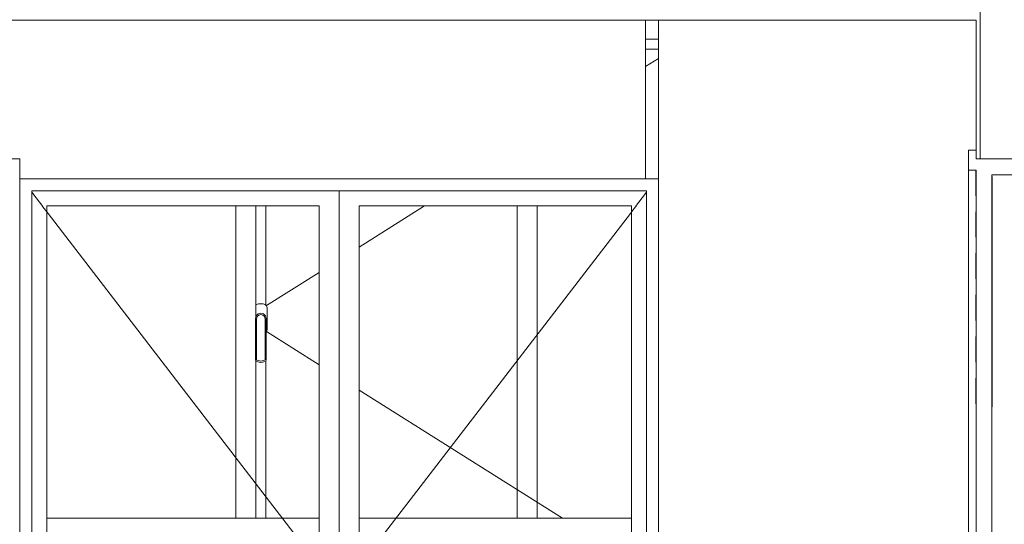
# Model space of a CAD drawing. Header units: millimetres. Extents: x -30280 to 309309, y -17460 to 4378.
# Tile 107 of 256: x 61561 to 64027, y -7709 to -6446. Entities that reach past the tile are written whole.
import ezdxf

# ---------------------------------------------------------------- set-up
doc = ezdxf.new("R2010")
doc.units = ezdxf.units.MM
doc.header["$MEASUREMENT"] = 0
doc.linetypes.add('Wipeout_Contour', pattern=[1000, 0, -1000])
for name, color, linetype, lineweight in [('P1_P2_PLANTA PRIMERA_2_07_CR_Cel Ras pladur_Pluma_Nº__1', 7, 'Continuous', 5), ('P1_P2_PLANTA PRIMERA_2_12_FAÇ_Façana_Pluma_Nº__1', 7, 'Continuous', 5), ('P1_P2_PLANTA PRIMERA_2_12_FAÇ_Façana_Pluma_Nº__47', 7, 'Continuous', 20), ('P1_P2_PLANTA PRIMERA_2_12_FAÇ_Façana_Pluma_Nº__7', 7, 'Continuous', 5), ('P1_P2_PLANTA PRIMERA_2_Nuevo_08_E_Envans secs_Pluma_Nº__1', 7, 'Continuous', 5), ('P1_P2_PLANTA PRIMERA_2_Nuevo_08_E_Envans secs_Pluma_Nº__47', 7, 'Continuous', 20), ('P1_P2_PLANTA PRIMERA_2_Nuevo_09_EI_Mobiliari general_Pluma_Nº__1', 7, 'Continuous', 5)]:
    doc.layers.add(name, color=color, linetype=linetype, lineweight=lineweight)
doc.layers.add('P1_P2_PLANTA PRIMERA_2_12_FAÇ_Façana', color=7, linetype='Continuous')
doc.layers.add('P1_P2_PLANTA PRIMERA_2_Nuevo_08_E_Envans secs', color=7, linetype='Continuous')
doc.layers.add('P1_P2_PLANTA PRIMERA_2_12_FAÇ_Façana_Pluma_Nº__3', color=7, linetype='Continuous', lineweight=5, true_color=0xa4a4a4)
doc.layers.add('P1_P2_PLANTA PRIMERA_2_Nuevo_08_E_Envans secs_Pluma_Nº__3', color=7, linetype='Continuous', lineweight=5, true_color=0xa4a4a4)

msp = doc.modelspace()

# ---------------------------------------------------------------- wipeouts: each hides what was drawn before it
at = {"color": 254, "linetype": 'Wipeout_Contour', "lineweight": 0, "ltscale": 253901.305042}
msp.add_wipeout([(63161.1, -6447.4), (63128.2, -6447.4), (63128.2, -6494.4), (63161.1, -6494.4)], dxfattribs=at).dxf.layer = 'P1_P2_PLANTA PRIMERA_2_12_FAÇ_Façana'
at = {"color": 254, "linetype": 'Wipeout_Contour', "lineweight": 0, "ltscale": 257743.707275}
msp.add_wipeout([(63937.3, -8892.4), (63956.3, -8892.4), (63956.3, -6822.4), (63937.3, -6822.4)], dxfattribs=at).dxf.layer = 'P1_P2_PLANTA PRIMERA_2_12_FAÇ_Façana'
at = {"color": 254, "linetype": 'Wipeout_Contour', "lineweight": 0, "ltscale": 258042.544956}
msp.add_wipeout([(63996.3, -8894.4), (64046.3, -8894.4), (64046.3, -6834.4), (63996.3, -6834.4)], dxfattribs=at).dxf.layer = 'P1_P2_PLANTA PRIMERA_2_12_FAÇ_Façana'
at = {"color": 254, "linetype": 'Wipeout_Contour', "lineweight": 0, "ltscale": 248346.867309}
msp.add_wipeout([(61561.1, -6874.4), (61561.1, -8892.4), (61591.1, -8892.4), (61591.1, -6874.4)], dxfattribs=at).dxf.layer = 'P1_P2_PLANTA PRIMERA_2_Nuevo_08_E_Envans secs'
at = {"color": 254, "linetype": 'Wipeout_Contour', "lineweight": 0, "ltscale": 254576.507863}
msp.add_wipeout([(63131.1, -8892.4), (63161.1, -8892.4), (63161.1, -6874.4), (63131.1, -6874.4)], dxfattribs=at).dxf.layer = 'P1_P2_PLANTA PRIMERA_2_Nuevo_08_E_Envans secs'
at = {"color": 254, "linetype": 'Wipeout_Contour', "lineweight": 0, "ltscale": 251555.409222}
msp.add_wipeout([(62361.1, -8844.4), (62411.1, -8844.4), (62411.1, -6912.4), (62361.1, -6912.4)], dxfattribs=at).dxf.layer = 'P1_P2_PLANTA PRIMERA_2_Nuevo_08_E_Envans secs'

# ---------------------------------------------------------------- next in the draw order: linework, layer by layer
at = {"layer": 'P1_P2_PLANTA PRIMERA_2_12_FAÇ_Façana_Pluma_Nº__1', "color": 7, "linetype": 'Continuous', "lineweight": 5}
for p, q in [((63996.3, -6834.4), (63996.3, -8894.4)), ((64046.3, -6834.4), (63996.3, -6834.4))]:
    msp.add_line(p, q, dxfattribs=at)
at = {"layer": 'P1_P2_PLANTA PRIMERA_2_12_FAÇ_Façana_Pluma_Nº__3', "color": 253, "linetype": 'Continuous', "lineweight": 5, "true_color": 0xa4a4a4}
msp.add_line((63996.4, -6838.5), (63996.4, -7414.9), dxfattribs=at)

# ---------------------------------------------------------------- next in the draw order: wipeouts: each hides what was drawn before it
at = {"color": 254, "linetype": 'Wipeout_Contour', "lineweight": 0, "ltscale": 253916.013005}
msp.add_wipeout([(63128.2, -6494.4), (63128.2, -6519.4), (63161.1, -6519.4), (63161.1, -6494.4)], dxfattribs=at).dxf.layer = 'P1_P2_PLANTA PRIMERA_2_12_FAÇ_Façana'
at = {"color": 254, "linetype": 'Wipeout_Contour', "lineweight": 0, "ltscale": 248476.522866}
msp.add_wipeout([(61591.1, -6912.4), (61591.1, -8844.4), (61629.1, -8844.4), (61629.1, -6912.4)], dxfattribs=at).dxf.layer = 'P1_P2_PLANTA PRIMERA_2_Nuevo_08_E_Envans secs'
at = {"color": 254, "linetype": 'Wipeout_Contour', "lineweight": 0, "ltscale": 254436.465628}
msp.add_wipeout([(63093.1, -8844.4), (63131.1, -8844.4), (63131.1, -6912.4), (63093.1, -6912.4)], dxfattribs=at).dxf.layer = 'P1_P2_PLANTA PRIMERA_2_Nuevo_08_E_Envans secs'

# ---------------------------------------------------------------- next in the draw order: wipeouts: each hides what was drawn before it
at = {"color": 254, "linetype": 'Wipeout_Contour', "lineweight": 0, "ltscale": 253989.539306}
msp.add_wipeout([(63128.2, -6844.4), (63161.1, -6844.4), (63161.1, -6519.4), (63128.2, -6519.4)], dxfattribs=at).dxf.layer = 'P1_P2_PLANTA PRIMERA_2_12_FAÇ_Façana'

# ---------------------------------------------------------------- next in the draw order: wipeouts: each hides what was drawn before it
at = {"color": 254, "linetype": 'Wipeout_Contour', "lineweight": 0, "ltscale": 368360.726367}
msp.add_wipeout([(58391.1, -6794.4), (61561.1, -6794.4), (61561.1, -6844.4), (63128.2, -6844.4), (63128.2, -6447.4), (58391.1, -6447.4)], dxfattribs=at).dxf.layer = 'P1_P2_PLANTA PRIMERA_2_Nuevo_08_E_Envans secs'

# ---------------------------------------------------------------- next in the draw order: linework, layer by layer
at = {"layer": 'P1_P2_PLANTA PRIMERA_2_Nuevo_08_E_Envans secs_Pluma_Nº__1', "color": 7, "linetype": 'Continuous', "lineweight": 5}
msp.add_line((58391.1, -6794.4), (61561.1, -6794.4), dxfattribs=at)

# ---------------------------------------------------------------- next in the draw order: wipeouts: each hides what was drawn before it
at = {"color": 254, "linetype": 'Wipeout_Contour', "lineweight": 0, "ltscale": 376426.782069}
msp.add_wipeout([(61561.1, -6874.4), (61591.1, -6874.4), (63131.1, -6874.4), (63161.1, -6874.4), (63161.1, -6844.4), (61561.1, -6844.4)], dxfattribs=at).dxf.layer = 'P1_P2_PLANTA PRIMERA_2_Nuevo_08_E_Envans secs'

# ---------------------------------------------------------------- next in the draw order: linework, layer by layer
at = {"layer": 'P1_P2_PLANTA PRIMERA_2_Nuevo_08_E_Envans secs_Pluma_Nº__1', "color": 7, "linetype": 'Continuous', "lineweight": 5}
for p, q in [((61561.1, -6794.4), (61561.1, -6834.4)), ((61561.1, -6834.4), (61561.1, -8844.4))]:
    msp.add_line(p, q, dxfattribs=at)
at = {"layer": 'P1_P2_PLANTA PRIMERA_2_Nuevo_08_E_Envans secs_Pluma_Nº__3', "color": 253, "linetype": 'Continuous', "lineweight": 5, "true_color": 0xa4a4a4}
msp.add_line((63128.2, -6844.4), (61561.1, -6844.4), dxfattribs=at)
at = {"layer": 'P1_P2_PLANTA PRIMERA_2_Nuevo_08_E_Envans secs_Pluma_Nº__47', "color": 7, "linetype": 'Continuous', "lineweight": 20}
msp.add_line((63128.2, -6844.4), (63128.2, -6447.4), dxfattribs=at)

# ---------------------------------------------------------------- next in the draw order: wipeouts: each hides what was drawn before it
at = {"color": 254, "linetype": 'Wipeout_Contour', "lineweight": 0, "ltscale": 449014.03576}
msp.add_wipeout([(63161.1, -6447.4), (63161.1, -8892.4), (63937.3, -8892.4), (63937.3, -6822.4), (63937.3, -6772.4), (63956.3, -6772.4), (63956.3, -6447.4)], dxfattribs=at).dxf.layer = 'P1_P2_PLANTA PRIMERA_2_Nuevo_08_E_Envans secs'
at = {"color": 254, "linetype": 'Wipeout_Contour', "lineweight": 0, "ltscale": 378757.74865}
msp.add_wipeout([(63131.1, -6874.4), (62361.1, -6874.4), (62361.1, -6912.4), (62411.1, -6912.4), (63093.1, -6912.4), (63131.1, -6912.4)], dxfattribs=at).dxf.layer = 'P1_P2_PLANTA PRIMERA_2_Nuevo_08_E_Envans secs'

# ---------------------------------------------------------------- next in the draw order: linework, layer by layer
at = {"layer": 'P1_P2_PLANTA PRIMERA_2_07_CR_Cel Ras pladur_Pluma_Nº__1', "color": 7, "linetype": 'Continuous', "lineweight": 5}
msp.add_line((63956.3, -6447.4), (37286.5, -6447.4), dxfattribs=at)
at = {"layer": 'P1_P2_PLANTA PRIMERA_2_12_FAÇ_Façana_Pluma_Nº__1', "color": 7, "linetype": 'Continuous', "lineweight": 5}
msp.add_line((63956.3, -6822.4), (63956.3, -8892.4), dxfattribs=at)
at = {"layer": 'P1_P2_PLANTA PRIMERA_2_12_FAÇ_Façana_Pluma_Nº__3', "color": 253, "linetype": 'Continuous', "lineweight": 5, "true_color": 0xa4a4a4}
for p, q in [((63128.2, -6494.4), (63161.1, -6494.4)), ((63128.2, -6519.4), (63161.1, -6519.4)), ((63161.1, -6542.8), (63128.2, -6563.5)), ((63937.3, -6772.4), (63937.3, -6822.4)), ((63956.3, -6772.4), (63937.3, -6772.4)), ((63937.3, -8892.4), (63937.3, -6822.4)), ((63956.3, -6822.4), (63937.3, -6822.4)), ((63956.2, -6822.4), (63956.2, -6886.6)), ((63956.2, -6926.7), (63956.2, -6990.8)), ((63956.2, -7030.9), (63956.2, -7095.1)), ((63956.2, -7135.2), (63956.2, -7199.3)), ((63956.2, -7239.4), (63956.2, -7303.5)), ((63956.2, -7343.6), (63956.2, -7407.8))]:
    msp.add_line(p, q, dxfattribs=at)
at = {"layer": 'P1_P2_PLANTA PRIMERA_2_12_FAÇ_Façana_Pluma_Nº__7', "color": 7, "linetype": 'Continuous', "lineweight": 5, "flags": 128}
for points in [[(63966.3, -5244.4), (63966.3, -5284.4), (63966.3, -5304.4), (63966.3, -5594.4), (63966.3, -6394.4), (63966.3, -6444.4), (63966.3, -6794.4)], [(63956.3, -6447.4), (63956.3, -6772.4), (63956.3, -6794.4)], [(64046.3, -6794.4), (64036.3, -6794.4), (63966.3, -6794.4), (63956.3, -6794.4)]]:
    msp.add_lwpolyline(points, dxfattribs=at)
at = {"layer": 'P1_P2_PLANTA PRIMERA_2_Nuevo_08_E_Envans secs_Pluma_Nº__3', "color": 253, "linetype": 'Continuous', "lineweight": 5, "true_color": 0xa4a4a4}
for p, q in [((63161.1, -6844.4), (63128.2, -6844.4)), ((63161.1, -6874.4), (63161.1, -6844.4)), ((63131.1, -6874.4), (63131.1, -8892.4)), ((63161.1, -8892.4), (63161.1, -6874.4))]:
    msp.add_line(p, q, dxfattribs=at)
at = {"layer": 'P1_P2_PLANTA PRIMERA_2_Nuevo_08_E_Envans secs_Pluma_Nº__47', "color": 7, "linetype": 'Continuous', "lineweight": 20}
msp.add_line((63161.1, -6844.4), (63161.1, -6447.4), dxfattribs=at)

# ---------------------------------------------------------------- next in the draw order: wipeouts: each hides what was drawn before it
at = {"color": 254, "linetype": 'Wipeout_Contour', "lineweight": 0, "ltscale": 251357.008772}
msp.add_wipeout([(62361.1, -8844.4), (62361.1, -6912.4), (62311.1, -6912.4), (62311.1, -8844.4)], dxfattribs=at).dxf.layer = 'P1_P2_PLANTA PRIMERA_2_Nuevo_08_E_Envans secs'
at = {"color": 254, "linetype": 'Wipeout_Contour', "lineweight": 0, "ltscale": 253007.835878}
msp.add_wipeout([(62411.1, -6912.4), (62411.1, -8844.4), (63093.1, -8844.4), (63093.1, -6912.4)], dxfattribs=at).dxf.layer = 'P1_P2_PLANTA PRIMERA_2_Nuevo_08_E_Envans secs'

# ---------------------------------------------------------------- next in the draw order: linework, layer by layer
at = {"layer": 'P1_P2_PLANTA PRIMERA_2_12_FAÇ_Façana_Pluma_Nº__3', "color": 253, "linetype": 'Continuous', "lineweight": 5, "true_color": 0xa4a4a4}
for p, q in [((62574.8, -6912.4), (62411.1, -7015.6)), ((62857.1, -6912.4), (62857.1, -7694.4)), ((62920.6, -7694.4), (62411.1, -7373.2))]:
    msp.add_line(p, q, dxfattribs=at)
at = {"layer": 'P1_P2_PLANTA PRIMERA_2_12_FAÇ_Façana_Pluma_Nº__47', "color": 7, "linetype": 'Continuous', "lineweight": 20}
msp.add_line((62807.1, -7694.4), (62807.1, -6912.4), dxfattribs=at)
at = {"layer": 'P1_P2_PLANTA PRIMERA_2_Nuevo_08_E_Envans secs_Pluma_Nº__3', "color": 253, "linetype": 'Continuous', "lineweight": 5, "true_color": 0xa4a4a4}
for p, q in [((62411.1, -6912.4), (62411.1, -8844.4)), ((63093.1, -6912.4), (62411.1, -6912.4)), ((63093.1, -8844.4), (63093.1, -6912.4))]:
    msp.add_line(p, q, dxfattribs=at)
at = {"layer": 'P1_P2_PLANTA PRIMERA_2_Nuevo_09_EI_Mobiliari general_Pluma_Nº__1', "color": 7, "linetype": 'Continuous', "lineweight": 5}
msp.add_line((62411.1, -7694.4), (63093.1, -7694.4), dxfattribs=at)

# ---------------------------------------------------------------- next in the draw order: wipeouts: each hides what was drawn before it
at = {"color": 254, "linetype": 'Wipeout_Contour', "lineweight": 0, "ltscale": 374141.952712}
msp.add_wipeout([(61591.1, -6912.4), (61629.1, -6912.4), (62311.1, -6912.4), (62361.1, -6912.4), (62361.1, -6874.4), (61591.1, -6874.4)], dxfattribs=at).dxf.layer = 'P1_P2_PLANTA PRIMERA_2_Nuevo_08_E_Envans secs'

# ---------------------------------------------------------------- next in the draw order: linework, layer by layer
at = {"layer": 'P1_P2_PLANTA PRIMERA_2_Nuevo_08_E_Envans secs_Pluma_Nº__3', "color": 253, "linetype": 'Continuous', "lineweight": 5, "true_color": 0xa4a4a4}
for p, q in [((61591.1, -8892.4), (61591.1, -6874.4)), ((61591.1, -6874.4), (63131.1, -6874.4)), ((62361.1, -6874.4), (62361.1, -8892.4)), ((63131.1, -6878), (62361.1, -7878.4))]:
    msp.add_line(p, q, dxfattribs=at)

# ---------------------------------------------------------------- next in the draw order: wipeouts: each hides what was drawn before it
at = {"color": 254, "linetype": 'Wipeout_Contour', "lineweight": 0, "ltscale": 249904.855988}
msp.add_wipeout([(61629.1, -6912.4), (61629.1, -8844.4), (62311.1, -8844.4), (62311.1, -6912.4)], dxfattribs=at).dxf.layer = 'P1_P2_PLANTA PRIMERA_2_Nuevo_08_E_Envans secs'

# ---------------------------------------------------------------- next in the draw order: linework, layer by layer
at = {"layer": 'P1_P2_PLANTA PRIMERA_2_12_FAÇ_Façana_Pluma_Nº__3', "color": 253, "linetype": 'Continuous', "lineweight": 5, "true_color": 0xa4a4a4}
for p, q in [((62152.5, -7190.7), (62152.5, -6912.4)), ((62177.5, -7160.3), (62177.5, -6912.4)), ((62311.1, -7078.7), (62179.1, -7161.9)), ((62154, -7158.8), (62152.5, -7160.3)), ((62159, -7157.4), (62154, -7158.8)), ((62171, -7157.4), (62159, -7157.4)), ((62176, -7158.8), (62171, -7157.4)), ((62179.6, -7162.4), (62176, -7158.8)), ((62181, -7167.4), (62179.6, -7162.4)), ((62181, -7221.4), (62181, -7167.4)), ((62151.5, -7194.4), (62153.3, -7187.7)), ((62151.5, -7298.4), (62151.5, -7194.4)), ((62153.3, -7187.7), (62158.2, -7182.7)), ((62154.5, -7194.8), (62155.9, -7189.2)), ((62154.5, -7297.5), (62154.5, -7194.8)), ((62155.9, -7189.2), (62159.8, -7185.4)), ((62158.2, -7182.7), (62165, -7180.9)), ((62159.8, -7185.4), (62165, -7184)), ((62165, -7180.9), (62171.7, -7182.7)), ((62165, -7184), (62170.1, -7185.4)), ((62170.1, -7185.4), (62174, -7189.2)), ((62171.7, -7182.7), (62176.6, -7187.7)), ((62174, -7189.2), (62175.5, -7194.8)), ((62175.5, -7194.8), (62175.5, -7297.5)), ((62176.6, -7187.7), (62178.5, -7194.4)), ((62178.5, -7194.4), (62178.5, -7298.4)), ((62179.6, -7226.4), (62181, -7221.4)), ((62178.5, -7227.6), (62179.6, -7226.4)), ((62311.1, -7310.2), (62179.1, -7227)), ((62153.5, -7301.4), (62151.5, -7298.4)), ((62155.3, -7298.8), (62154.5, -7297.5)), ((62165, -7301.3), (62155.3, -7298.8)), ((62174.6, -7298.8), (62165, -7301.3)), ((62175.5, -7297.5), (62174.6, -7298.8)), ((62178.5, -7298.4), (62176.5, -7301.4)), ((62152.5, -7694.4), (62152.5, -7299.9)), ((62165, -7304.4), (62153.5, -7301.4)), ((62176.5, -7301.4), (62165, -7304.4)), ((62177.5, -7694.4), (62177.5, -7299.9))]:
    msp.add_line(p, q, dxfattribs=at)
at = {"layer": 'P1_P2_PLANTA PRIMERA_2_Nuevo_08_E_Envans secs_Pluma_Nº__3', "color": 253, "linetype": 'Continuous', "lineweight": 5, "true_color": 0xa4a4a4}
for p, q in [((61591.1, -6878), (62361.1, -7878.4)), ((61629.1, -8844.4), (61629.1, -6912.4)), ((61629.1, -6912.4), (62311.1, -6912.4)), ((62311.1, -6912.4), (62311.1, -8844.4))]:
    msp.add_line(p, q, dxfattribs=at)
at = {"layer": 'P1_P2_PLANTA PRIMERA_2_Nuevo_08_E_Envans secs_Pluma_Nº__47', "color": 7, "linetype": 'Continuous', "lineweight": 20}
msp.add_line((62102.5, -6912.4), (62102.5, -7694.4), dxfattribs=at)
at = {"layer": 'P1_P2_PLANTA PRIMERA_2_Nuevo_09_EI_Mobiliari general_Pluma_Nº__1', "color": 7, "linetype": 'Continuous', "lineweight": 5}
msp.add_line((61629.1, -7694.4), (62311.1, -7694.4), dxfattribs=at)

doc.saveas('drawing.dxf')
